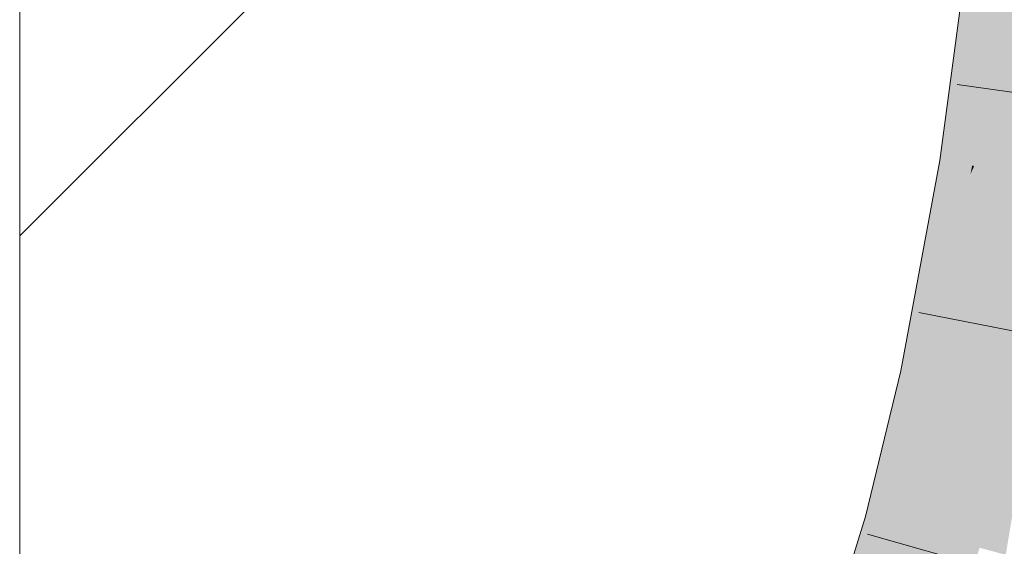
# Model space of a CAD drawing. Extents: x -620 to 300, y 62 to 1112.
# Tile 216 of 256: x 238.915 to 239.953, y 761.111 to 761.666. Entities that reach past the tile are written whole.
import ezdxf

# ---------------------------------------------------------------- set-up
doc = ezdxf.new("R2010")
doc.units = 0
doc.layers.get('0').update_dxf_attribs({"lineweight": 13})
doc.layers.add('E_Detail_Linie_Text_Bem', color=7, linetype='Continuous', lineweight=13)
for name, color, linetype, lineweight, true_color in [('E_Detail_Wandschraffur', 7, 'Continuous', 5, 0xc0c0c0), ('E_Leerrohr 25-A06GA1MY8I', 7, 'Continuous', 9, 0xff8000), ('E_Leerrohr 25-Shading', 7, 'Continuous', 9, 0xff8000)]:
    doc.layers.add(name, color=color, linetype=linetype, lineweight=lineweight, true_color=true_color)

# ---------------------------------------------------------------- blocks, each defined once
blk = doc.blocks.new('Shading-A06GA12F8I', base_point=(239.2473, 760.11))
at = {"layer": 'E_Leerrohr 25-Shading', "color": 34, "true_color": 0xb05800}
for points in [[(239.9282, 761.7511), (239.9162, 761.7524), (239.8886, 761.5172), (239.8852, 761.5177)], [(239.9335, 761.7505), (239.9282, 761.7511), (239.8928, 761.5165), (239.8886, 761.5172)], [(239.9335, 761.7505), (239.8928, 761.5165), (239.948, 761.7489), (239.9118, 761.5135)], [(239.948, 761.7489), (239.9118, 761.5135), (239.9508, 761.7486), (239.916, 761.5128)], [(239.9508, 761.7486), (239.916, 761.5128), (239.9525, 761.7484), (239.9193, 761.5123)], [(239.9193, 761.5123), (239.9214, 761.512), (239.9525, 761.7484)], [(239.8928, 761.5165), (239.8886, 761.5172), (239.8578, 761.3698), (239.872, 761.4466)], [(239.8928, 761.5165), (239.8578, 761.3698), (239.9118, 761.5135), (239.9021, 761.4689)], [(239.8886, 761.5172), (239.8852, 761.5177), (239.872, 761.4466)], [(239.9174, 761.5032), (239.8736, 761.2899), (239.9214, 761.512), (239.8775, 761.289)], [(239.8775, 761.289), (239.8799, 761.2885), (239.9214, 761.512)], [(239.9118, 761.5135), (239.9021, 761.4689), (239.916, 761.5128), (239.9107, 761.4881)], [(239.916, 761.5128), (239.9107, 761.4881), (239.9193, 761.5123), (239.9174, 761.5032)], [(239.9174, 761.5032), (239.9214, 761.512), (239.9193, 761.5123)], [(239.8687, 761.2908), (239.8736, 761.2899), (239.9107, 761.4881), (239.9174, 761.5032)], [(239.9107, 761.4881), (239.9021, 761.4689), (239.8687, 761.2908), (239.8634, 761.2919)], [(239.9021, 761.4689), (239.8578, 761.3698), (239.8634, 761.2919), (239.8441, 761.296)], [(239.8441, 761.296), (239.8066, 761.1422), (239.8634, 761.2919), (239.819, 761.1387)], [(239.8634, 761.2919), (239.819, 761.1387), (239.8687, 761.2908), (239.825, 761.1371)], [(239.8687, 761.2908), (239.825, 761.1371), (239.8736, 761.2899), (239.8309, 761.1355)], [(239.8736, 761.2899), (239.8309, 761.1355), (239.8775, 761.289), (239.8361, 761.134)], [(239.8775, 761.289), (239.8361, 761.134), (239.8799, 761.2885), (239.8401, 761.1329)], [(239.8401, 761.1329), (239.8419, 761.1324), (239.8799, 761.2885)], [(239.8066, 761.1422), (239.7625, 760.9976), (239.819, 761.1387), (239.7668, 760.9961)], [(239.819, 761.1387), (239.7668, 760.9961), (239.825, 761.1371), (239.7735, 760.9938)], [(239.825, 761.1371), (239.7735, 760.9938), (239.8309, 761.1355), (239.7802, 760.9916)], [(239.8309, 761.1355), (239.7802, 760.9916), (239.8361, 761.134), (239.7865, 760.9894)], [(239.8361, 761.134), (239.7865, 760.9894), (239.8401, 761.1329), (239.792, 760.9875)], [(239.8401, 761.1329), (239.792, 760.9875), (239.8419, 761.1324), (239.7954, 760.9864)], [(239.7954, 760.9864), (239.7971, 760.9858), (239.8419, 761.1324)]]:
    blk.add_solid(points, dxfattribs=at)
at = {"layer": 'E_Leerrohr 25-Shading', "color": 30, "true_color": 0xf57b00}
for points in [[(239.9214, 761.512), (240.0087, 761.4982), (239.9525, 761.7484), (240.0404, 761.7387)], [(239.8799, 761.2885), (239.9664, 761.2704), (239.9214, 761.512), (240.0087, 761.4982)], [(239.8419, 761.1324), (239.9271, 761.1091), (239.8799, 761.2885), (239.9664, 761.2704)], [(239.9664, 761.2704), (239.9271, 761.1091), (239.9316, 761.1079)], [(239.9417, 761.1052), (239.9724, 761.2691), (239.9316, 761.1079), (239.9664, 761.2704)], [(239.9547, 761.1016), (239.9821, 761.2671), (239.9417, 761.1052), (239.9724, 761.2691)], [(239.7971, 760.9858), (239.8808, 760.9572), (239.8419, 761.1324), (239.9271, 761.1091)]]:
    blk.add_solid(points, dxfattribs=at)
blk = doc.blocks.new('Referenz-A06GA1N28I')
at = {"layer": 'E_Detail_Linie_Text_Bem', "linetype": 'Continuous', "ltscale": 0.13}
blk.add_line((238.9145, 759.8664), (238.9145, 787.8664), dxfattribs=at)
at = {"layer": 'E_Detail_Wandschraffur', "linetype": 'ByBlock', "ltscale": 0.13}
blk.add_line((238.9145, 761.4384), (239.9058, 762.4297), dxfattribs=at)
at = {"layer": 'E_Leerrohr 25-A06GA1MY8I', "linetype": 'Continuous', "ltscale": 0.13}
for p, q in [((239.8852, 761.5177), (239.9162, 761.7524)), ((240.136, 761.565), (239.9033, 761.5979)), ((239.8441, 761.296), (239.8852, 761.5177)), ((240.0937, 761.3124), (239.8631, 761.3574)), ((239.8066, 761.1421), (239.8441, 761.296)), ((239.7625, 760.9976), (239.8066, 761.1421)), ((240.0349, 761.0597), (239.8087, 761.1234))]:
    blk.add_line(p, q, dxfattribs=at)

msp = doc.modelspace()

# ---------------------------------------------------------------- block references
at = {"color": 8, "lineweight": 25, "ltscale": 0.25, "true_color": 0x808080}
msp.add_blockref('Referenz-A06GA1N28I', (0, 0), dxfattribs=at)
msp.add_blockref('Shading-A06GA12F8I', (239.2473, 760.11))

doc.saveas('drawing.dxf')
